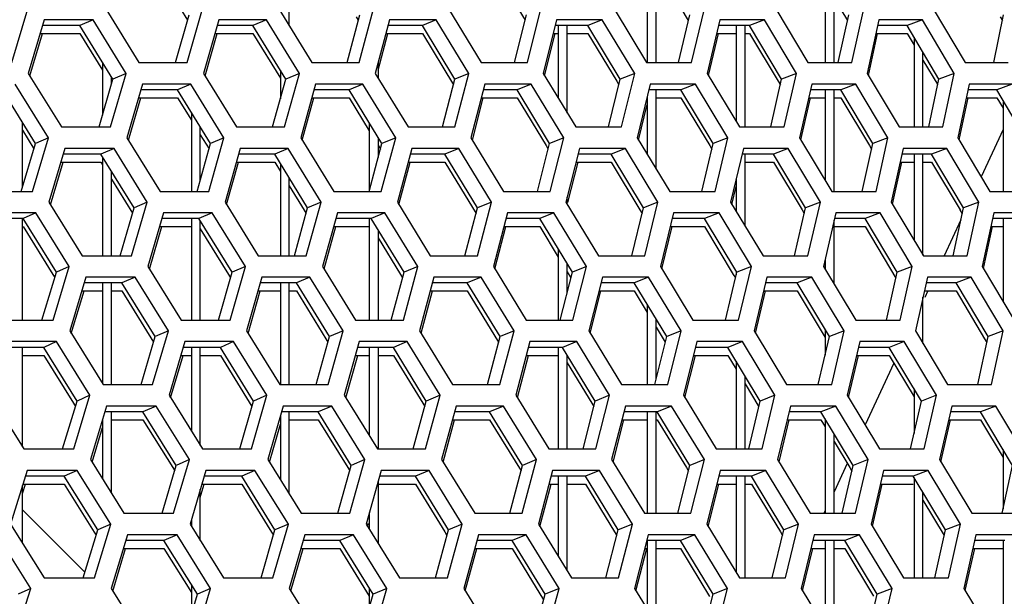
# Model space of a CAD drawing. Header units: millimetres. Extents: x 0 to 420, y 0 to 297.
# Tile 82 of 256: x 146.56 to 150.99, y 88.99 to 91.58. Entities that reach past the tile are written whole.
import ezdxf

# ---------------------------------------------------------------- set-up
doc = ezdxf.new("R2010")
doc.units = ezdxf.units.MM
doc.header["$LTSCALE"] = 23.1
doc.layers.get('0').update_dxf_attribs({"linetype": 'CONTINUOUS'})

msp = doc.modelspace()

# ---------------------------------------------------------------- linework, layer by layer
at = {"color": 7, "linetype": 'CONTINUOUS'}
for p, q in [((149.3852, 91.8441), (149.3852, 91.387)), ((149.4252, 91.387), (149.4252, 91.8441)), ((147.1768, 91.8083), (147.3179, 91.578)), ((147.7752, 91.5528), (147.7752, 91.7983)), ((148.6969, 91.8083), (148.8365, 91.5773)), ((149.4313, 91.8083), (149.5699, 91.5769)), ((150.1852, 91.781), (150.1852, 91.387)), ((150.2252, 91.387), (150.2252, 91.7137)), ((150.2252, 91.6778), (150.2855, 91.5764)), ((146.8925, 91.5802), (146.8337, 91.5543)), ((147.2642, 91.387), (147.3248, 91.6026)), ((147.6728, 91.5802), (147.612, 91.5543)), ((148.0349, 91.387), (148.0922, 91.6026)), ((148.0763, 91.5929), (148.0856, 91.5777)), ((148.4364, 91.5802), (148.3737, 91.5543)), ((148.7888, 91.387), (148.8428, 91.6026)), ((149.183, 91.5802), (149.1183, 91.5543)), ((149.5253, 91.387), (149.576, 91.6026)), ((149.9118, 91.5802), (149.8453, 91.5543)), ((150.2439, 91.387), (150.2912, 91.6026)), ((150.6225, 91.5802), (150.5541, 91.5543)), ((150.9441, 91.387), (150.988, 91.6026)), ((150.9723, 91.5934), (150.9826, 91.576)), ((146.8337, 91.5543), (146.6653, 91.5543)), ((146.9824, 91.3129), (146.8337, 91.5543)), ((147.612, 91.5543), (147.4504, 91.5543)), ((147.7597, 91.3129), (147.612, 91.5543)), ((148.3737, 91.5543), (148.2191, 91.5543)), ((148.5203, 91.3129), (148.3737, 91.5543)), ((149.1183, 91.5543), (148.9709, 91.5543)), ((148.9852, 91.5543), (148.9852, 91.2259)), ((149.0252, 91.16), (149.0252, 91.5543)), ((149.2638, 91.3129), (149.1183, 91.5543)), ((149.8453, 91.5543), (149.7051, 91.5543)), ((149.7852, 91.5543), (149.7852, 91.1212)), ((149.8252, 91.0973), (149.8252, 91.5543)), ((149.9896, 91.3129), (149.8453, 91.5543)), ((150.5541, 91.5543), (150.4213, 91.5543)), ((150.6971, 91.3129), (150.5541, 91.5543)), ((146.6547, 91.5185), (146.8337, 91.5185)), ((146.8337, 91.5185), (146.9352, 91.3536)), ((147.4404, 91.5185), (147.612, 91.5185)), ((147.612, 91.5185), (147.7352, 91.317)), ((148.2096, 91.5185), (148.3737, 91.5185)), ((148.3737, 91.5185), (148.5138, 91.2877)), ((148.9619, 91.5185), (148.9852, 91.5185)), ((149.0252, 91.5185), (149.1183, 91.5185)), ((149.1183, 91.5185), (149.248, 91.3033)), ((149.6967, 91.5185), (149.7852, 91.5185)), ((149.8252, 91.5185), (149.8453, 91.5185)), ((149.8453, 91.5185), (149.9738, 91.3034)), ((150.4135, 91.5185), (150.5541, 91.5185)), ((150.5541, 91.5185), (150.5852, 91.466)), ((150.5541, 91.5185), (150.5852, 91.466)), ((150.5852, 91.5018), (150.5852, 91.0973)), ((150.6252, 91.0973), (150.6252, 91.4342)), ((150.6252, 91.3984), (150.6915, 91.2864)), ((146.9352, 91.3894), (146.9352, 91.1498)), ((148.1752, 91.3892), (148.1752, 91.3167)), ((146.92, 91.0973), (146.9824, 91.3129)), ((146.9752, 91.2882), (146.9752, 91.3244)), ((147.0414, 91.3387), (146.9824, 91.3129)), ((147.7005, 91.0973), (147.7597, 91.3129)), ((147.7352, 91.3528), (147.7352, 91.2235)), ((147.8207, 91.3387), (147.7597, 91.3129)), ((148.4645, 91.0973), (148.5203, 91.3129)), ((148.5834, 91.3387), (148.5203, 91.3129)), ((149.2113, 91.0973), (149.2638, 91.3129)), ((149.3288, 91.3387), (149.2638, 91.3129)), ((149.9404, 91.0973), (149.9896, 91.3129)), ((150.0564, 91.3387), (149.9896, 91.3129)), ((150.6513, 91.0973), (150.6971, 91.3129)), ((150.7658, 91.3387), (150.6971, 91.3129)), ((147.3327, 91.2904), (147.2729, 91.2646)), ((148.1064, 91.2904), (148.0446, 91.2646)), ((148.8631, 91.2904), (148.7994, 91.2646)), ((149.248, 91.3033), (149.2576, 91.2873)), ((149.6024, 91.2904), (149.5368, 91.2646)), ((149.9738, 91.3034), (149.9837, 91.2869)), ((150.3237, 91.2904), (150.2562, 91.2646)), ((151.0266, 91.2904), (150.9573, 91.2646)), ((146.6343, 91.0231), (146.485, 91.2646)), ((147.0971, 91.2287), (147.2729, 91.2287)), ((147.2729, 91.2646), (147.1074, 91.2646)), ((147.4213, 91.0231), (147.2729, 91.2646)), ((147.2729, 91.2287), (147.3352, 91.1273)), ((147.8763, 91.2287), (148.0446, 91.2287)), ((148.0446, 91.2646), (147.8861, 91.2646)), ((148.192, 91.0231), (148.0446, 91.2646)), ((148.0446, 91.2287), (148.1352, 91.0802)), ((148.6387, 91.2287), (148.7994, 91.2287)), ((148.7994, 91.2646), (148.6479, 91.2646)), ((148.9457, 91.0231), (148.7994, 91.2646)), ((148.7994, 91.2287), (148.9298, 91.0135)), ((149.3852, 91.2346), (149.3852, 90.974)), ((149.5368, 91.2646), (149.3925, 91.2646)), ((149.4252, 90.9079), (149.4252, 91.2646)), ((149.4252, 91.2287), (149.5368, 91.2287)), ((149.6819, 91.0231), (149.5368, 91.2646)), ((149.5368, 91.2287), (149.6661, 91.0136)), ((150.1112, 91.2287), (150.1852, 91.2287)), ((150.2562, 91.2646), (150.1193, 91.2646)), ((150.1852, 91.2646), (150.1852, 90.8569)), ((150.2252, 90.8075), (150.2252, 91.2646)), ((150.2252, 91.2287), (150.2562, 91.2287)), ((150.4001, 91.0231), (150.2562, 91.2646)), ((150.2562, 91.2287), (150.3844, 91.0137)), ((150.8202, 91.2287), (150.9573, 91.2287)), ((150.9573, 91.2646), (150.8278, 91.2646)), ((151.0998, 91.0231), (150.9573, 91.2646)), ((150.9573, 91.2287), (150.9852, 91.1814)), ((150.9852, 91.2172), (150.9852, 90.8075)), ((147.3352, 91.1632), (147.3352, 90.8075)), ((146.5752, 90.8247), (146.5752, 91.1186)), ((147.3752, 90.8598), (147.3752, 91.0981)), ((148.1352, 91.116), (148.1352, 90.811)), ((146.5752, 91.0827), (146.6271, 90.9989)), ((146.6923, 91.049), (146.6343, 91.0231)), ((147.3752, 91.0622), (147.4144, 90.9985)), ((147.4814, 91.049), (147.4213, 91.0231)), ((148.1752, 91.0505), (148.1752, 90.9603)), ((148.254, 91.049), (148.192, 91.0231)), ((149.0097, 91.049), (148.9457, 91.0231)), ((149.7478, 91.049), (149.6819, 91.0231)), ((150.4678, 91.049), (150.4001, 91.0231)), ((150.9852, 91.0856), (150.8863, 90.8734)), ((146.5701, 90.8075), (146.6343, 91.0231)), ((146.987, 91.0007), (146.9282, 90.9748)), ((147.3604, 90.8075), (147.4213, 91.0231)), ((147.7705, 91.0007), (147.7097, 90.9748)), ((148.1343, 90.8075), (148.192, 91.0231)), ((148.1761, 91.0133), (148.1853, 90.9981)), ((148.5373, 91.0007), (148.4746, 90.9748)), ((148.8913, 90.8075), (148.9457, 91.0231)), ((148.9298, 91.0134), (148.9393, 90.9977)), ((149.2869, 91.0007), (149.2223, 90.9748)), ((149.6308, 90.8075), (149.6819, 91.0231)), ((149.6661, 91.0136), (149.6758, 90.9973)), ((150.0188, 91.0007), (149.9523, 90.9748)), ((150.3524, 90.8075), (150.4001, 91.0231)), ((150.3843, 91.0137), (150.3943, 90.9969)), ((150.7325, 91.0007), (150.6641, 90.9748)), ((146.9282, 90.9748), (146.7588, 90.9748)), ((147.0773, 90.7333), (146.9282, 90.9748)), ((146.9352, 90.9634), (146.9352, 90.5177)), ((147.7097, 90.9748), (147.5472, 90.9748)), ((147.8578, 90.7333), (147.7097, 90.9748)), ((148.4746, 90.9748), (148.3191, 90.9748)), ((148.6217, 90.7333), (148.4746, 90.9748)), ((149.2223, 90.9748), (149.074, 90.9748)), ((149.3682, 90.7333), (149.2223, 90.9748)), ((149.9523, 90.9748), (149.8112, 90.9748)), ((149.8252, 90.6513), (149.8252, 90.9748)), ((150.097, 90.7333), (149.9523, 90.9748)), ((150.6641, 90.9748), (150.5304, 90.9748)), ((150.5852, 90.9748), (150.5852, 90.5877)), ((150.6252, 90.5207), (150.6252, 90.9748)), ((150.8075, 90.7333), (150.6641, 90.9748)), ((146.7481, 90.9389), (146.9282, 90.9389)), ((146.9282, 90.9389), (146.9352, 90.9276)), ((147.5371, 90.9389), (147.7097, 90.9389)), ((147.7097, 90.9389), (147.7352, 90.8973)), ((147.7352, 90.9331), (147.7352, 90.5177)), ((148.3095, 90.9389), (148.4746, 90.9389)), ((148.4746, 90.9389), (148.6151, 90.7082)), ((149.0649, 90.9389), (149.2223, 90.9389)), ((149.2223, 90.9389), (149.3524, 90.7237)), ((149.8252, 90.9389), (149.9523, 90.9389)), ((149.9523, 90.9389), (150.0812, 90.7238)), ((150.5225, 90.9389), (150.5852, 90.9389)), ((150.6252, 90.9389), (150.6641, 90.9389)), ((150.6641, 90.9389), (150.7918, 90.724)), ((146.9752, 90.5177), (146.9752, 90.8986)), ((147.7752, 90.5177), (147.7752, 90.8679)), ((146.9752, 90.8628), (147.0702, 90.7089)), ((147.7752, 90.8321), (147.8419, 90.7235)), ((149.7852, 90.8648), (149.7852, 90.7176)), ((149.0252, 90.7498), (149.0252, 90.7818)), ((147.1363, 90.7592), (147.0773, 90.7333)), ((147.9189, 90.7592), (147.8578, 90.7333)), ((148.6847, 90.7592), (148.6217, 90.7333)), ((149.4332, 90.7592), (149.3682, 90.7333)), ((150.1638, 90.7592), (150.097, 90.7333)), ((150.8761, 90.7592), (150.8075, 90.7333)), ((146.6356, 90.7109), (146.5778, 90.685)), ((147.0145, 90.5177), (147.0773, 90.7333)), ((147.4288, 90.7109), (147.3691, 90.685)), ((147.7983, 90.5177), (147.8578, 90.7333)), ((147.8419, 90.7235), (147.851, 90.7086)), ((148.2057, 90.7109), (148.1439, 90.685)), ((148.5654, 90.5177), (148.6217, 90.7333)), ((148.9655, 90.7109), (148.9018, 90.685)), ((149.3153, 90.5177), (149.3682, 90.7333)), ((149.3524, 90.7237), (149.362, 90.7078)), ((149.7079, 90.7109), (149.6423, 90.685)), ((150.0474, 90.5177), (150.097, 90.7333)), ((150.0812, 90.7238), (150.0911, 90.7074)), ((150.4322, 90.7109), (150.3647, 90.685)), ((150.7613, 90.5177), (150.8075, 90.7333)), ((150.7917, 90.724), (150.8019, 90.7069)), ((146.5778, 90.685), (146.4045, 90.685)), ((146.5752, 90.2279), (146.5752, 90.685)), ((146.7276, 90.4435), (146.5778, 90.685)), ((146.5778, 90.6492), (146.7115, 90.4336)), ((147.1922, 90.6492), (147.3352, 90.6492)), ((147.3691, 90.685), (147.2026, 90.685)), ((147.3352, 90.685), (147.3352, 90.2279)), ((147.5179, 90.4435), (147.3691, 90.685)), ((147.3752, 90.2279), (147.3752, 90.675)), ((147.9746, 90.6492), (148.1352, 90.6492)), ((148.1439, 90.685), (147.9844, 90.685)), ((148.1352, 90.685), (148.1352, 90.2279)), ((148.2917, 90.4435), (148.1439, 90.685)), ((148.7401, 90.6492), (148.9018, 90.6492)), ((148.9018, 90.685), (148.7495, 90.685)), ((149.0486, 90.4435), (148.9018, 90.685)), ((148.9018, 90.6492), (148.9852, 90.5119)), ((149.4884, 90.6492), (149.6423, 90.6492)), ((149.6423, 90.685), (149.4971, 90.685)), ((149.7878, 90.4435), (149.6423, 90.685)), ((149.6423, 90.6492), (149.772, 90.434)), ((150.2252, 90.3897), (150.2252, 90.6776)), ((150.3647, 90.685), (150.2269, 90.685)), ((150.2269, 90.6492), (150.3647, 90.6492)), ((150.509, 90.4435), (150.3647, 90.685)), ((150.3647, 90.6492), (150.5032, 90.4174)), ((150.7961, 90.68), (150.7204, 90.5177)), ((150.9307, 90.6492), (150.9852, 90.6492)), ((151.0687, 90.685), (150.9383, 90.685)), ((150.9852, 90.685), (150.9852, 90.3131)), ((147.3752, 90.6391), (147.5019, 90.4337)), ((148.1752, 90.6338), (148.1752, 90.2279)), ((148.1752, 90.598), (148.2758, 90.4338)), ((148.9852, 90.5477), (148.9852, 90.2279)), ((146.7856, 90.4694), (146.7276, 90.4435)), ((147.578, 90.4694), (147.5179, 90.4435)), ((148.3538, 90.4694), (148.2917, 90.4435)), ((149.0252, 90.3515), (149.0252, 90.4819)), ((149.1126, 90.4694), (149.0486, 90.4435)), ((149.8537, 90.4694), (149.7878, 90.4435)), ((150.1852, 90.5036), (150.1852, 90.4562)), ((150.5767, 90.4694), (150.509, 90.4435)), ((146.663, 90.2279), (146.7276, 90.4435)), ((146.7115, 90.4336), (146.7203, 90.4193)), ((147.4565, 90.2279), (147.5179, 90.4435)), ((147.5019, 90.4337), (147.5109, 90.419)), ((148.2336, 90.2279), (148.2917, 90.4435)), ((148.2758, 90.4337), (148.2851, 90.4186)), ((148.9938, 90.2279), (149.0486, 90.4435)), ((149.0252, 90.4461), (149.0422, 90.4182)), ((149.7364, 90.2279), (149.7878, 90.4435)), ((149.772, 90.434), (149.7817, 90.4178)), ((149.7852, 90.4478), (149.7852, 90.4326)), ((150.4609, 90.2279), (150.509, 90.4435)), ((147.0227, 90.3952), (146.8523, 90.3952)), ((146.9352, 90.3952), (146.9352, 89.9426)), ((146.9752, 89.9381), (146.9752, 90.3952)), ((147.0815, 90.4211), (147.0227, 90.3952)), ((147.1722, 90.1537), (147.0227, 90.3952)), ((147.8074, 90.3952), (147.644, 90.3952)), ((147.7352, 90.3952), (147.7352, 89.9381)), ((147.7752, 89.9381), (147.7752, 90.3952)), ((147.8682, 90.4211), (147.8074, 90.3952)), ((147.956, 90.1537), (147.8074, 90.3952)), ((148.5754, 90.3952), (148.4191, 90.3952)), ((148.6382, 90.4211), (148.5754, 90.3952)), ((148.723, 90.1537), (148.5754, 90.3952)), ((149.3262, 90.3952), (149.177, 90.3952)), ((149.3909, 90.4211), (149.3262, 90.3952)), ((149.4726, 90.1537), (149.3262, 90.3952)), ((150.0593, 90.3952), (149.9174, 90.3952)), ((150.1258, 90.4211), (150.0593, 90.3952)), ((150.2044, 90.1537), (150.0593, 90.3952)), ((150.7741, 90.3952), (150.6395, 90.3952)), ((150.8424, 90.4211), (150.7741, 90.3952)), ((150.9178, 90.1537), (150.7741, 90.3952)), ((146.8416, 90.3594), (146.9352, 90.3594)), ((146.9752, 90.3594), (147.0227, 90.3594)), ((147.0227, 90.3594), (147.1651, 90.1294)), ((147.6338, 90.3594), (147.7352, 90.3594)), ((147.7752, 90.3594), (147.8074, 90.3594)), ((147.8074, 90.3594), (147.94, 90.1439)), ((148.4094, 90.3594), (148.5754, 90.3594)), ((148.5754, 90.3594), (148.7164, 90.1286)), ((149.168, 90.3594), (149.3262, 90.3594)), ((149.3262, 90.3594), (149.3852, 90.2621)), ((149.9088, 90.3594), (150.0593, 90.3594)), ((150.0593, 90.3594), (150.1852, 90.1498)), ((150.6316, 90.3594), (150.7741, 90.3594)), ((150.6466, 90.3594), (150.6331, 90.3304)), ((150.7741, 90.3594), (150.9021, 90.1444)), ((149.3852, 90.2979), (149.3852, 89.9381)), ((150.6252, 90.1232), (150.6252, 90.331)), ((149.4252, 89.962), (149.4252, 90.2319)), ((147.2313, 90.1796), (147.1722, 90.1537)), ((148.017, 90.1796), (147.956, 90.1537)), ((148.786, 90.1796), (148.723, 90.1537)), ((149.4252, 90.1961), (149.4664, 90.1283)), ((149.5376, 90.1796), (149.4726, 90.1537)), ((150.1852, 90.1857), (150.1852, 90.0706)), ((150.2712, 90.1796), (150.2044, 90.1537)), ((150.9865, 90.1796), (150.9178, 90.1537)), ((146.7284, 90.1313), (146.6707, 90.1054)), ((147.109, 89.9381), (147.1722, 90.1537)), ((147.5249, 90.1313), (147.4652, 90.1054)), ((147.8961, 89.9381), (147.956, 90.1537)), ((147.94, 90.1439), (147.9491, 90.129)), ((148.305, 90.1313), (148.2432, 90.1054)), ((148.6663, 89.9381), (148.723, 90.1537)), ((149.068, 90.1313), (149.0042, 90.1054)), ((149.4193, 89.9381), (149.4726, 90.1537)), ((149.8134, 90.1313), (149.7478, 90.1054)), ((150.1545, 89.9381), (150.2044, 90.1537)), ((150.5407, 90.1313), (150.4732, 90.1054)), ((150.8713, 89.9381), (150.9178, 90.1537)), ((150.9021, 90.1444), (150.9122, 90.1274)), ((146.6707, 90.1054), (146.4964, 90.1054)), ((146.5752, 89.6574), (146.5752, 90.1054)), ((146.5752, 90.0696), (146.6707, 90.0696)), ((146.8209, 89.864), (146.6707, 90.1054)), ((146.6707, 90.0696), (146.8048, 89.854)), ((147.2873, 90.0696), (147.3352, 90.0696)), ((147.4652, 90.1054), (147.2978, 90.1054)), ((147.3352, 90.1054), (147.3352, 89.7278)), ((147.3752, 89.6635), (147.3752, 90.1054)), ((147.3752, 90.0696), (147.4652, 90.0696)), ((147.6144, 89.864), (147.4652, 90.1054)), ((147.4652, 90.0696), (147.6075, 89.8394)), ((148.0729, 90.0696), (148.1352, 90.0696)), ((148.2432, 90.1054), (148.0828, 90.1054)), ((148.1352, 90.1054), (148.1352, 89.7079)), ((148.1752, 90.1054), (148.1752, 89.6484)), ((148.1752, 90.0696), (148.2432, 90.0696)), ((148.3915, 89.864), (148.2432, 90.1054)), ((148.2432, 90.0696), (148.3755, 89.8542)), ((148.8416, 90.0696), (148.9852, 90.0696)), ((149.0042, 90.1054), (148.851, 90.1054)), ((148.9852, 90.1054), (148.9852, 89.6484)), ((149.1514, 89.864), (149.0042, 90.1054)), ((149.0252, 89.6484), (149.0252, 90.071)), ((149.5929, 90.0696), (149.7478, 90.0696)), ((149.7478, 90.1054), (149.6018, 90.1054)), ((149.8937, 89.864), (149.7478, 90.1054)), ((149.7478, 90.0696), (149.7852, 90.0076)), ((150.3263, 90.0696), (150.4732, 90.0696)), ((150.4732, 90.1054), (150.3346, 90.1054)), ((150.6179, 89.864), (150.4732, 90.1054)), ((150.4732, 90.0696), (150.5852, 89.8827)), ((149.0252, 90.0352), (149.1355, 89.8543)), ((149.7852, 90.0435), (149.7852, 89.6484)), ((150.4947, 90.0337), (150.3653, 89.7561)), ((149.8252, 89.6484), (149.8252, 89.9773)), ((149.8252, 89.9414), (149.8876, 89.8383)), ((150.5852, 89.9185), (150.5852, 89.7182)), ((146.7559, 89.6484), (146.8209, 89.864)), ((146.8048, 89.854), (146.8136, 89.8398)), ((146.8789, 89.8898), (146.8209, 89.864)), ((147.5527, 89.6484), (147.6144, 89.864)), ((147.6745, 89.8898), (147.6144, 89.864)), ((148.333, 89.6484), (148.3915, 89.864)), ((148.3755, 89.8541), (148.3848, 89.8391)), ((148.4535, 89.8898), (148.3915, 89.864)), ((149.0963, 89.6484), (149.1514, 89.864)), ((149.1355, 89.8543), (149.145, 89.8387)), ((149.2154, 89.8898), (149.1514, 89.864)), ((149.8419, 89.6484), (149.8937, 89.864)), ((149.9596, 89.8898), (149.8937, 89.864)), ((150.5695, 89.6484), (150.6179, 89.864)), ((150.6856, 89.8898), (150.6179, 89.864)), ((147.1172, 89.8157), (146.9458, 89.8157)), ((146.9752, 89.4488), (146.9752, 89.8157)), ((147.1759, 89.8415), (147.1172, 89.8157)), ((147.2672, 89.5742), (147.1172, 89.8157)), ((147.9051, 89.8157), (147.7407, 89.8157)), ((147.7752, 89.4449), (147.7752, 89.8157)), ((147.9659, 89.8415), (147.9051, 89.8157)), ((148.0542, 89.5742), (147.9051, 89.8157)), ((148.6763, 89.8157), (148.519, 89.8157)), ((148.7391, 89.8415), (148.6763, 89.8157)), ((148.8243, 89.5742), (148.6763, 89.8157)), ((149.4302, 89.8157), (149.2801, 89.8157)), ((149.3852, 89.8157), (149.3852, 89.3586)), ((149.4252, 89.3586), (149.4252, 89.8157)), ((149.4949, 89.8415), (149.4302, 89.8157)), ((149.577, 89.5742), (149.4302, 89.8157)), ((150.1663, 89.8157), (150.0235, 89.8157)), ((150.2328, 89.8415), (150.1663, 89.8157)), ((150.3118, 89.5742), (150.1663, 89.8157)), ((150.884, 89.8157), (150.7486, 89.8157)), ((150.9524, 89.8415), (150.884, 89.8157)), ((151.0282, 89.5742), (150.884, 89.8157)), ((146.9352, 89.7805), (146.9352, 89.5128)), ((146.9752, 89.7798), (147.1172, 89.7798)), ((147.1172, 89.7798), (147.2511, 89.5642)), ((147.7305, 89.7798), (147.7352, 89.7798)), ((147.7352, 89.7964), (147.7352, 89.5093)), ((147.7752, 89.7798), (147.9051, 89.7798)), ((147.9051, 89.7798), (148.0381, 89.5643)), ((148.5093, 89.7798), (148.6763, 89.7798)), ((148.6763, 89.7798), (148.8177, 89.5491)), ((149.271, 89.7798), (149.3852, 89.7798)), ((149.4252, 89.7798), (149.4302, 89.7798)), ((149.4302, 89.7798), (149.5611, 89.5645)), ((150.0149, 89.7798), (150.1663, 89.7798)), ((150.1663, 89.7798), (150.1852, 89.7484)), ((150.1852, 89.7842), (150.1852, 89.3586)), ((150.7406, 89.7798), (150.884, 89.7798)), ((150.884, 89.7798), (150.9852, 89.6103)), ((150.2252, 89.3586), (150.2252, 89.7179)), ((150.2252, 89.682), (150.296, 89.5646)), ((150.9852, 89.6461), (150.9852, 89.3766)), ((147.3262, 89.6001), (147.2672, 89.5742)), ((148.1152, 89.6001), (148.0542, 89.5742)), ((148.8873, 89.6001), (148.8243, 89.5742)), ((149.642, 89.6001), (149.577, 89.5742)), ((150.2847, 89.5833), (150.2252, 89.4558)), ((150.3787, 89.6001), (150.3118, 89.5742)), ((146.8213, 89.5518), (146.7635, 89.5259)), ((147.2036, 89.3586), (147.2672, 89.5742)), ((147.2511, 89.5642), (147.26, 89.5499)), ((147.621, 89.5518), (147.5613, 89.5259)), ((147.9938, 89.3586), (148.0542, 89.5742)), ((148.0381, 89.5643), (148.0473, 89.5495)), ((148.4043, 89.5518), (148.3425, 89.5259)), ((148.7673, 89.3586), (148.8243, 89.5742)), ((149.1704, 89.5518), (149.1067, 89.5259)), ((149.5233, 89.3586), (149.577, 89.5742)), ((149.5611, 89.5645), (149.5707, 89.5487)), ((149.9189, 89.5518), (149.8533, 89.5259)), ((150.2615, 89.3586), (150.3118, 89.5742)), ((150.296, 89.5646), (150.3058, 89.5483)), ((150.6492, 89.5518), (150.5817, 89.5259)), ((150.9813, 89.3586), (151.0282, 89.5742)), ((146.7635, 89.5259), (146.5882, 89.5259)), ((146.9141, 89.2844), (146.7635, 89.5259)), ((147.5613, 89.5259), (147.3929, 89.5259)), ((147.711, 89.2844), (147.5613, 89.5259)), ((148.1752, 89.5045), (148.1752, 89.2224)), ((148.3425, 89.5259), (148.1812, 89.5259)), ((148.4912, 89.2844), (148.3425, 89.5259)), ((149.1067, 89.5259), (148.9525, 89.5259)), ((148.9852, 89.5259), (148.9852, 89.1643)), ((149.0252, 89.0993), (149.0252, 89.5259)), ((149.2543, 89.2844), (149.1067, 89.5259)), ((149.8533, 89.5259), (149.7064, 89.5259)), ((149.7852, 89.5259), (149.7852, 89.093)), ((149.8252, 89.0688), (149.8252, 89.5259)), ((149.9997, 89.2844), (149.8533, 89.5259)), ((150.5817, 89.5259), (150.4422, 89.5259)), ((150.7268, 89.2844), (150.5817, 89.5259)), ((150.5852, 89.52), (150.5852, 89.0688)), ((146.5752, 89.2244), (146.5752, 89.4839)), ((146.5772, 89.4901), (146.7635, 89.4901)), ((146.7635, 89.4901), (146.8981, 89.2744)), ((147.3752, 89.2365), (147.3752, 89.4658)), ((147.3824, 89.4901), (147.5613, 89.4901)), ((147.5613, 89.4901), (147.695, 89.2745)), ((148.1752, 89.4901), (148.3425, 89.4901)), ((148.3425, 89.4901), (148.4752, 89.2746)), ((148.9431, 89.4901), (148.9852, 89.4901)), ((149.0252, 89.4901), (149.1067, 89.4901)), ((149.1067, 89.4901), (149.2384, 89.2747)), ((149.6975, 89.4901), (149.7852, 89.4901)), ((149.8252, 89.4901), (149.8533, 89.4901)), ((149.8533, 89.4901), (149.9838, 89.2748)), ((150.4339, 89.4901), (150.5817, 89.4901)), ((150.6252, 89.0688), (150.6252, 89.4535)), ((150.6252, 89.4176), (150.7209, 89.2583)), ((146.8562, 89.0933), (146.5752, 89.3743)), ((148.1352, 89.3616), (148.1352, 89.287)), ((150.1852, 89.37), (150.1799, 89.3586)), ((147.3352, 89.3305), (147.3352, 89.3007)), ((146.8487, 89.0688), (146.9141, 89.2844)), ((146.8981, 89.2744), (146.9069, 89.2603)), ((146.9722, 89.3103), (146.9141, 89.2844)), ((147.6488, 89.0688), (147.711, 89.2844)), ((147.695, 89.2745), (147.704, 89.2599)), ((147.7711, 89.3103), (147.711, 89.2844)), ((148.4324, 89.0688), (148.4912, 89.2844)), ((148.4752, 89.2746), (148.4845, 89.2595)), ((148.5533, 89.3103), (148.4912, 89.2844)), ((149.1988, 89.0688), (149.2543, 89.2844)), ((149.2384, 89.2747), (149.2478, 89.2592)), ((149.3183, 89.3103), (149.2543, 89.2844)), ((149.9475, 89.0688), (149.9997, 89.2844)), ((149.9838, 89.2748), (149.9935, 89.2588)), ((150.0656, 89.3103), (149.9997, 89.2844)), ((150.678, 89.0688), (150.7268, 89.2844)), ((150.7945, 89.3103), (150.7268, 89.2844)), ((147.2117, 89.2361), (147.0393, 89.2361)), ((147.2704, 89.262), (147.2117, 89.2361)), ((147.3621, 88.9946), (147.2117, 89.2361)), ((148.0028, 89.2361), (147.8375, 89.2361)), ((148.0636, 89.262), (148.0028, 89.2361)), ((148.1523, 88.9946), (148.0028, 89.2361)), ((148.7772, 89.2361), (148.619, 89.2361)), ((148.84, 89.262), (148.7772, 89.2361)), ((148.9256, 88.9946), (148.7772, 89.2361)), ((149.5342, 89.2361), (149.3832, 89.2361)), ((149.3852, 89.2361), (149.3852, 88.9266)), ((149.4252, 88.8614), (149.4252, 89.2361)), ((149.5989, 89.262), (149.5342, 89.2361)), ((149.6814, 88.9946), (149.5342, 89.2361)), ((150.2733, 89.2361), (150.1296, 89.2361)), ((150.1852, 89.2361), (150.1852, 88.8433)), ((150.2252, 88.779), (150.2252, 89.2361)), ((150.3399, 89.262), (150.2733, 89.2361)), ((150.4193, 88.9946), (150.2733, 89.2361)), ((150.994, 89.2361), (150.8577, 89.2361)), ((150.9852, 89.2361), (150.9852, 88.779)), ((147.0285, 89.2003), (147.2117, 89.2003)), ((147.2117, 89.2003), (147.3352, 89.0019)), ((147.8272, 89.2003), (148.0028, 89.2003)), ((148.0028, 89.2003), (148.1352, 88.9864)), ((148.6092, 89.2003), (148.7772, 89.2003)), ((148.7772, 89.2003), (148.919, 88.9696)), ((149.374, 89.2003), (149.3832, 89.2003)), ((149.4252, 89.2003), (149.5342, 89.2003)), ((149.5342, 89.2003), (149.6655, 88.9849)), ((150.121, 89.2003), (150.1852, 89.2003)), ((150.2252, 89.2003), (150.2733, 89.2003)), ((150.2733, 89.2003), (150.4034, 88.985)), ((150.8496, 89.2003), (150.9852, 89.2003)), ((146.6125, 89.0205), (146.5555, 88.9946)), ((147.3352, 89.0377), (147.3352, 88.9039)), ((147.4211, 89.0205), (147.3621, 88.9946)), ((148.1352, 89.0222), (148.1352, 88.9338)), ((148.2134, 89.0205), (148.1523, 88.9946)), ((148.9886, 89.0205), (148.9256, 88.9946)), ((149.7464, 89.0205), (149.6814, 88.9946)), ((150.4861, 89.0205), (150.4193, 88.9946)), ((147.2981, 88.779), (147.3621, 88.9946)), ((148.0916, 88.779), (148.1523, 88.9946)), ((148.8682, 88.779), (148.9256, 88.9946)), ((149.6274, 88.779), (149.6814, 88.9946)), ((150.3686, 88.779), (150.4193, 88.9946))]:
    msp.add_line(p, q, dxfattribs=at)
at = {"color": 3, "linetype": 'CONTINUOUS'}
for p, q in [((146.5273, 91.387), (146.599, 91.6285)), ((146.9503, 91.6285), (147.099, 91.387)), ((147.3167, 91.387), (147.3848, 91.6285)), ((147.7289, 91.6285), (147.8767, 91.387)), ((148.0898, 91.387), (148.1543, 91.6285)), ((148.4909, 91.6285), (148.6377, 91.387)), ((148.846, 91.387), (148.9068, 91.6285)), ((149.2357, 91.6285), (149.3814, 91.387)), ((149.5848, 91.387), (149.6419, 91.6285)), ((149.9628, 91.6285), (150.1072, 91.387)), ((150.3056, 91.387), (150.3589, 91.6285)), ((150.6717, 91.6285), (150.8148, 91.387)), ((146.6729, 91.5802), (146.6014, 91.3387)), ((146.8925, 91.5802), (146.6729, 91.5802)), ((147.0414, 91.3387), (146.8925, 91.5802)), ((147.4577, 91.5802), (147.3898, 91.3387)), ((147.6728, 91.5802), (147.4577, 91.5802)), ((147.8207, 91.3387), (147.6728, 91.5802)), ((148.226, 91.5802), (148.1618, 91.3387)), ((148.4364, 91.5802), (148.226, 91.5802)), ((148.5834, 91.3387), (148.4364, 91.5802)), ((148.9773, 91.5802), (148.9168, 91.3387)), ((149.183, 91.5802), (148.9773, 91.5802)), ((149.3288, 91.3387), (149.183, 91.5802)), ((149.7112, 91.5802), (149.6544, 91.3387)), ((149.9118, 91.5802), (149.7112, 91.5802)), ((150.0564, 91.3387), (149.9118, 91.5802)), ((150.427, 91.5802), (150.374, 91.3387)), ((150.6225, 91.5802), (150.427, 91.5802)), ((150.7658, 91.3387), (150.6225, 91.5802)), ((146.6086, 91.3271), (146.6653, 91.5185)), ((147.3967, 91.3275), (147.4504, 91.5185)), ((148.1752, 91.3533), (148.2191, 91.5185)), ((148.9232, 91.3282), (148.9709, 91.5185)), ((149.6605, 91.3286), (149.7051, 91.5185)), ((150.3797, 91.3291), (150.4213, 91.5185)), ((147.099, 91.387), (147.3167, 91.387)), ((147.8767, 91.387), (148.0898, 91.387)), ((148.6377, 91.387), (148.846, 91.387)), ((149.3814, 91.387), (149.5848, 91.387)), ((150.1072, 91.387), (150.3056, 91.387)), ((150.8148, 91.387), (151.008, 91.387)), ((146.6014, 91.3387), (146.7509, 91.0973)), ((146.9712, 91.0973), (147.0414, 91.3387)), ((147.3898, 91.3387), (147.5384, 91.0973)), ((147.7542, 91.0973), (147.8207, 91.3387)), ((148.1618, 91.3387), (148.3093, 91.0973)), ((148.5205, 91.0973), (148.5834, 91.3387)), ((148.9168, 91.3387), (149.0633, 91.0973)), ((149.2696, 91.0973), (149.3288, 91.3387)), ((149.6544, 91.3387), (149.7996, 91.0973)), ((150.001, 91.0973), (150.0564, 91.3387)), ((150.374, 91.3387), (150.5179, 91.0973)), ((150.7142, 91.0973), (150.7658, 91.3387)), ((146.6923, 91.049), (146.5427, 91.2904)), ((147.1149, 91.2904), (147.045, 91.049)), ((147.3327, 91.2904), (147.1149, 91.2904)), ((147.4814, 91.049), (147.3327, 91.2904)), ((147.8931, 91.2904), (147.8269, 91.049)), ((148.1064, 91.2904), (147.8931, 91.2904)), ((148.254, 91.049), (148.1064, 91.2904)), ((148.6546, 91.2904), (148.592, 91.049)), ((148.8631, 91.2904), (148.6546, 91.2904)), ((149.0097, 91.049), (148.8631, 91.2904)), ((149.3988, 91.2904), (149.3399, 91.049)), ((149.6024, 91.2904), (149.3988, 91.2904)), ((149.7478, 91.049), (149.6024, 91.2904)), ((150.1252, 91.2904), (150.0701, 91.049)), ((150.3237, 91.2904), (150.1252, 91.2904)), ((150.4678, 91.049), (150.3237, 91.2904)), ((150.8332, 91.2904), (150.7819, 91.049)), ((151.0266, 91.2904), (150.8332, 91.2904)), ((147.0521, 91.0375), (147.1074, 91.2287)), ((147.8337, 91.0379), (147.8861, 91.2287)), ((148.5985, 91.0382), (148.6479, 91.2287)), ((150.076, 91.039), (150.1193, 91.2287)), ((150.7876, 91.0395), (150.8278, 91.2287)), ((149.3462, 91.0386), (149.3852, 91.1987)), ((146.7509, 91.0973), (146.9712, 91.0973)), ((147.5384, 91.0973), (147.7542, 91.0973)), ((148.3093, 91.0973), (148.5205, 91.0973)), ((149.0633, 91.0973), (149.2696, 91.0973)), ((149.7996, 91.0973), (150.001, 91.0973)), ((150.5179, 91.0973), (150.7142, 91.0973)), ((146.6201, 90.8075), (146.6923, 91.049)), ((147.045, 91.049), (147.1942, 90.8075)), ((147.4128, 90.8075), (147.4814, 91.049)), ((147.8269, 91.049), (147.9752, 90.8075)), ((148.1891, 90.8075), (148.254, 91.049)), ((148.592, 91.049), (148.7393, 90.8075)), ((148.9485, 90.8075), (149.0097, 91.049)), ((149.3399, 91.049), (149.486, 90.8075)), ((149.6903, 90.8075), (149.7478, 91.049)), ((150.0701, 91.049), (150.2149, 90.8075)), ((150.4141, 90.8075), (150.4678, 91.049)), ((150.7819, 91.049), (150.9254, 90.8075)), ((146.7665, 91.0007), (146.6945, 90.7592)), ((146.987, 91.0007), (146.7665, 91.0007)), ((147.1363, 90.7592), (146.987, 91.0007)), ((147.5545, 91.0007), (147.4862, 90.7592)), ((147.7705, 91.0007), (147.5545, 91.0007)), ((147.9189, 90.7592), (147.7705, 91.0007)), ((148.326, 91.0007), (148.2613, 90.7592)), ((148.5373, 91.0007), (148.326, 91.0007)), ((148.6847, 90.7592), (148.5373, 91.0007)), ((149.0805, 91.0007), (149.0195, 90.7592)), ((149.2869, 91.0007), (149.0805, 91.0007)), ((149.4332, 90.7592), (149.2869, 91.0007)), ((149.8173, 91.0007), (149.7601, 90.7592)), ((150.0188, 91.0007), (149.8173, 91.0007)), ((150.1638, 90.7592), (150.0188, 91.0007)), ((150.5361, 91.0007), (150.4827, 90.7592)), ((150.7325, 91.0007), (150.5361, 91.0007)), ((150.8761, 90.7592), (150.7325, 91.0007)), ((146.7018, 90.7475), (146.7588, 90.9389)), ((147.4931, 90.7479), (147.5472, 90.9389)), ((148.268, 90.7482), (148.3191, 90.9389)), ((149.028, 90.757), (149.074, 90.9389)), ((150.4885, 90.7495), (150.5304, 90.9389)), ((149.7662, 90.749), (149.7852, 90.829)), ((146.3971, 90.8075), (146.6201, 90.8075)), ((147.1942, 90.8075), (147.4128, 90.8075)), ((147.9752, 90.8075), (148.1891, 90.8075)), ((148.7393, 90.8075), (148.9485, 90.8075)), ((149.486, 90.8075), (149.6903, 90.8075)), ((150.2149, 90.8075), (150.4141, 90.8075)), ((150.9254, 90.8075), (151.1195, 90.8075)), ((146.6945, 90.7592), (146.8444, 90.5177)), ((147.0657, 90.5177), (147.1363, 90.7592)), ((147.4862, 90.7592), (147.6352, 90.5177)), ((147.8519, 90.5177), (147.9189, 90.7592)), ((148.2613, 90.7592), (148.4093, 90.5177)), ((148.6214, 90.5177), (148.6847, 90.7592)), ((149.0195, 90.7592), (149.1664, 90.5177)), ((149.3736, 90.5177), (149.4332, 90.7592)), ((149.7601, 90.7592), (149.9058, 90.5177)), ((150.108, 90.5177), (150.1638, 90.7592)), ((150.4827, 90.7592), (150.6271, 90.5177)), ((150.8241, 90.5177), (150.8761, 90.7592)), ((146.6356, 90.7109), (146.4124, 90.7109)), ((146.7856, 90.4694), (146.6356, 90.7109)), ((147.2101, 90.7109), (147.1398, 90.4694)), ((147.4288, 90.7109), (147.2101, 90.7109)), ((147.578, 90.4694), (147.4288, 90.7109)), ((147.9916, 90.7109), (147.9248, 90.4694)), ((148.2057, 90.7109), (147.9916, 90.7109)), ((148.3538, 90.4694), (148.2057, 90.7109)), ((148.7562, 90.7109), (148.6932, 90.4694)), ((148.9655, 90.7109), (148.7562, 90.7109)), ((149.1126, 90.4694), (148.9655, 90.7109)), ((149.5035, 90.7109), (149.4442, 90.4694)), ((149.7079, 90.7109), (149.5035, 90.7109)), ((149.8537, 90.4694), (149.7079, 90.7109)), ((150.2329, 90.7109), (150.1773, 90.4694)), ((150.4322, 90.7109), (150.2329, 90.7109)), ((150.5767, 90.4694), (150.4322, 90.7109)), ((150.9439, 90.7109), (150.8921, 90.4694)), ((151.138, 90.7109), (150.9439, 90.7109)), ((147.1469, 90.4579), (147.2026, 90.6492)), ((147.9317, 90.4583), (147.9844, 90.6492)), ((148.6997, 90.4586), (148.7495, 90.6492)), ((149.4504, 90.459), (149.4971, 90.6492)), ((150.8978, 90.4599), (150.9383, 90.6492)), ((146.8444, 90.5177), (147.0657, 90.5177)), ((147.6352, 90.5177), (147.8519, 90.5177)), ((148.4093, 90.5177), (148.6214, 90.5177)), ((149.1664, 90.5177), (149.3736, 90.5177)), ((149.9058, 90.5177), (150.108, 90.5177)), ((150.6271, 90.5177), (150.8241, 90.5177)), ((146.7129, 90.2279), (146.7856, 90.4694)), ((147.1398, 90.4694), (147.2894, 90.2279)), ((147.5089, 90.2279), (147.578, 90.4694)), ((147.9248, 90.4694), (148.0736, 90.2279)), ((148.2884, 90.2279), (148.3538, 90.4694)), ((148.6932, 90.4694), (148.8408, 90.2279)), ((149.0509, 90.2279), (149.1126, 90.4694)), ((149.4442, 90.4694), (149.5907, 90.2279)), ((149.7958, 90.2279), (149.8537, 90.4694)), ((150.1773, 90.4694), (150.3226, 90.2279)), ((150.5226, 90.2279), (150.5767, 90.4694)), ((150.8921, 90.4694), (151.036, 90.2279)), ((146.86, 90.4211), (146.7877, 90.1796)), ((147.0815, 90.4211), (146.86, 90.4211)), ((147.2313, 90.1796), (147.0815, 90.4211)), ((147.6513, 90.4211), (147.5825, 90.1796)), ((147.8682, 90.4211), (147.6513, 90.4211)), ((148.017, 90.1796), (147.8682, 90.4211)), ((148.426, 90.4211), (148.3609, 90.1796)), ((148.6382, 90.4211), (148.426, 90.4211)), ((148.786, 90.1796), (148.6382, 90.4211)), ((149.1836, 90.4211), (149.1222, 90.1796)), ((149.3909, 90.4211), (149.1836, 90.4211)), ((149.5376, 90.1796), (149.3909, 90.4211)), ((149.9235, 90.4211), (149.8659, 90.1796)), ((150.1258, 90.4211), (149.9235, 90.4211)), ((150.2712, 90.1796), (150.1258, 90.4211)), ((150.6453, 90.4211), (150.5914, 90.1796)), ((150.8424, 90.4211), (150.6453, 90.4211)), ((150.9865, 90.1796), (150.8424, 90.4211)), ((146.7949, 90.1679), (146.8523, 90.3594)), ((147.5896, 90.1683), (147.644, 90.3594)), ((148.3677, 90.1687), (148.4191, 90.3594)), ((149.1287, 90.169), (149.177, 90.3594)), ((149.872, 90.1694), (149.9174, 90.3594)), ((146.489, 90.2279), (146.7129, 90.2279)), ((147.2894, 90.2279), (147.5089, 90.2279)), ((148.0736, 90.2279), (148.2884, 90.2279)), ((148.8408, 90.2279), (149.0509, 90.2279)), ((149.5907, 90.2279), (149.7958, 90.2279)), ((150.3226, 90.2279), (150.5226, 90.2279)), ((146.7877, 90.1796), (146.938, 89.9381)), ((147.1602, 89.9381), (147.2313, 90.1796)), ((147.5825, 90.1796), (147.732, 89.9381)), ((147.9496, 89.9381), (148.017, 90.1796)), ((148.3609, 90.1796), (148.5094, 89.9381)), ((148.7223, 89.9381), (148.786, 90.1796)), ((149.1222, 90.1796), (149.2695, 89.9381)), ((149.4776, 89.9381), (149.5376, 90.1796)), ((149.8659, 90.1796), (150.012, 89.9381)), ((150.215, 89.9381), (150.2712, 90.1796)), ((150.5914, 90.1796), (150.7362, 89.9381)), ((150.9341, 89.9381), (150.9865, 90.1796)), ((146.7284, 90.1313), (146.5043, 90.1313)), ((146.8789, 89.8898), (146.7284, 90.1313)), ((147.3053, 90.1313), (147.2345, 89.8898)), ((147.5249, 90.1313), (147.3053, 90.1313)), ((147.6745, 89.8898), (147.5249, 90.1313)), ((148.09, 90.1313), (148.0228, 89.8898)), ((148.305, 90.1313), (148.09, 90.1313)), ((148.4535, 89.8898), (148.305, 90.1313)), ((148.8578, 90.1313), (148.7943, 89.8898)), ((149.068, 90.1313), (148.8578, 90.1313)), ((149.2154, 89.8898), (149.068, 90.1313)), ((149.6081, 90.1313), (149.5484, 89.8898)), ((149.8134, 90.1313), (149.6081, 90.1313)), ((149.9596, 89.8898), (149.8134, 90.1313)), ((150.3405, 90.1313), (150.2846, 89.8898)), ((150.5407, 90.1313), (150.3405, 90.1313)), ((150.6856, 89.8898), (150.5407, 90.1313)), ((147.2417, 89.8783), (147.2978, 90.0696)), ((148.0297, 89.8787), (148.0828, 90.0696)), ((148.8009, 89.8791), (148.851, 90.0696)), ((149.5547, 89.8795), (149.6018, 90.0696)), ((150.2906, 89.8799), (150.3346, 90.0696)), ((146.938, 89.9381), (147.1602, 89.9381)), ((147.732, 89.9381), (147.9496, 89.9381)), ((148.5094, 89.9381), (148.7223, 89.9381)), ((149.2695, 89.9381), (149.4776, 89.9381)), ((150.012, 89.9381), (150.215, 89.9381)), ((150.7362, 89.9381), (150.9341, 89.9381)), ((146.4299, 89.8898), (146.5809, 89.6484)), ((146.8058, 89.6484), (146.8789, 89.8898)), ((147.2345, 89.8898), (147.3846, 89.6484)), ((147.605, 89.6484), (147.6745, 89.8898)), ((148.0228, 89.8898), (148.172, 89.6484)), ((148.3877, 89.6484), (148.4535, 89.8898)), ((148.7943, 89.8898), (148.9424, 89.6484)), ((149.1533, 89.6484), (149.2154, 89.8898)), ((149.5484, 89.8898), (149.6953, 89.6484)), ((149.9013, 89.6484), (149.9596, 89.8898)), ((150.2846, 89.8898), (150.4302, 89.6484)), ((150.6311, 89.6484), (150.6856, 89.8898)), ((146.9536, 89.8415), (146.8808, 89.6001)), ((147.1759, 89.8415), (146.9536, 89.8415)), ((147.3262, 89.6001), (147.1759, 89.8415)), ((147.7481, 89.8415), (147.6789, 89.6001)), ((147.9659, 89.8415), (147.7481, 89.8415)), ((148.1152, 89.6001), (147.9659, 89.8415)), ((148.526, 89.8415), (148.4605, 89.6001)), ((148.7391, 89.8415), (148.526, 89.8415)), ((148.8873, 89.6001), (148.7391, 89.8415)), ((149.2867, 89.8415), (149.2249, 89.6001)), ((149.4949, 89.8415), (149.2867, 89.8415)), ((149.642, 89.6001), (149.4949, 89.8415)), ((150.0297, 89.8415), (149.9716, 89.6001)), ((150.2328, 89.8415), (150.0297, 89.8415)), ((150.3787, 89.6001), (150.2328, 89.8415)), ((150.7544, 89.8415), (150.7002, 89.6001)), ((150.9524, 89.8415), (150.7544, 89.8415)), ((151.0968, 89.6001), (150.9524, 89.8415)), ((147.686, 89.5887), (147.7352, 89.7605)), ((148.4673, 89.5891), (148.519, 89.7798)), ((149.2314, 89.5895), (149.2801, 89.7798)), ((149.9778, 89.5899), (150.0235, 89.7798)), ((150.706, 89.5903), (150.7486, 89.7798)), ((146.8881, 89.5884), (146.9352, 89.7446)), ((146.5809, 89.6484), (146.8058, 89.6484)), ((147.3846, 89.6484), (147.605, 89.6484)), ((148.172, 89.6484), (148.3877, 89.6484)), ((148.9424, 89.6484), (149.1533, 89.6484)), ((149.6953, 89.6484), (149.9013, 89.6484)), ((150.4302, 89.6484), (150.6311, 89.6484)), ((146.8808, 89.6001), (147.0316, 89.3586)), ((147.2547, 89.3586), (147.3262, 89.6001)), ((147.6789, 89.6001), (147.8288, 89.3586)), ((148.0473, 89.3586), (148.1152, 89.6001)), ((148.4605, 89.6001), (148.6094, 89.3586)), ((148.8231, 89.3586), (148.8873, 89.6001)), ((149.2249, 89.6001), (149.3727, 89.3586)), ((149.5816, 89.3586), (149.642, 89.6001)), ((149.9716, 89.6001), (150.1182, 89.3586)), ((150.322, 89.3586), (150.3787, 89.6001)), ((150.7002, 89.6001), (150.8454, 89.3586)), ((146.5962, 89.5518), (146.5214, 89.3103)), ((146.8213, 89.5518), (146.5962, 89.5518)), ((146.9722, 89.3103), (146.8213, 89.5518)), ((147.4005, 89.5518), (147.3293, 89.3103)), ((147.621, 89.5518), (147.4005, 89.5518)), ((147.7711, 89.3103), (147.621, 89.5518)), ((148.1884, 89.5518), (148.1208, 89.3103)), ((148.4043, 89.5518), (148.1884, 89.5518)), ((148.5533, 89.3103), (148.4043, 89.5518)), ((148.9593, 89.5518), (148.8954, 89.3103)), ((149.1704, 89.5518), (148.9593, 89.5518)), ((149.3183, 89.3103), (149.1704, 89.5518)), ((149.7128, 89.5518), (149.6526, 89.3103)), ((149.9189, 89.5518), (149.7128, 89.5518)), ((150.0656, 89.3103), (149.9189, 89.5518)), ((150.4482, 89.5518), (150.3918, 89.3103)), ((150.6492, 89.5518), (150.4482, 89.5518)), ((150.7945, 89.3103), (150.6492, 89.5518)), ((146.5752, 89.448), (146.5882, 89.4901)), ((147.3752, 89.43), (147.3929, 89.4901)), ((148.9021, 89.2995), (148.9525, 89.4901)), ((149.659, 89.2999), (149.7064, 89.4901)), ((150.3979, 89.3003), (150.4422, 89.4901)), ((147.0316, 89.3586), (147.2547, 89.3586)), ((147.8288, 89.3586), (148.0473, 89.3586)), ((148.6094, 89.3586), (148.8231, 89.3586)), ((149.3727, 89.3586), (149.5816, 89.3586)), ((150.1182, 89.3586), (150.322, 89.3586)), ((150.8454, 89.3586), (151.044, 89.3586)), ((146.5214, 89.3103), (146.6728, 89.0688)), ((146.8986, 89.0688), (146.9722, 89.3103)), ((147.3293, 89.3103), (147.4799, 89.0688)), ((147.7011, 89.0688), (147.7711, 89.3103)), ((148.1208, 89.3103), (148.2704, 89.0688)), ((148.1277, 89.2991), (148.1321, 89.3147)), ((148.487, 89.0688), (148.5533, 89.3103)), ((148.8954, 89.3103), (149.044, 89.0688)), ((149.2558, 89.0688), (149.3183, 89.3103)), ((149.6526, 89.3103), (149.8, 89.0688)), ((150.0068, 89.0688), (150.0656, 89.3103)), ((150.3918, 89.3103), (150.5379, 89.0688)), ((150.7396, 89.0688), (150.7945, 89.3103)), ((146.6125, 89.0205), (146.4609, 89.262)), ((147.0472, 89.262), (146.9739, 89.0205)), ((147.2704, 89.262), (147.0472, 89.262)), ((147.4211, 89.0205), (147.2704, 89.262)), ((147.845, 89.262), (147.7753, 89.0205)), ((148.0636, 89.262), (147.845, 89.262)), ((148.2134, 89.0205), (148.0636, 89.262)), ((148.626, 89.262), (148.5601, 89.0205)), ((148.84, 89.262), (148.626, 89.262)), ((148.9886, 89.0205), (148.84, 89.262)), ((149.3898, 89.262), (149.3276, 89.0205)), ((149.5989, 89.262), (149.3898, 89.262)), ((149.7464, 89.0205), (149.5989, 89.262)), ((150.1359, 89.262), (150.0774, 89.0205)), ((150.3399, 89.262), (150.1359, 89.262)), ((150.4861, 89.0205), (150.3399, 89.262)), ((150.8635, 89.262), (150.8089, 89.0205)), ((151.0624, 89.262), (150.8635, 89.262)), ((146.9812, 89.0088), (147.0393, 89.2003)), ((147.7824, 89.0091), (147.8375, 89.2003)), ((148.5669, 89.0095), (148.619, 89.2003)), ((149.3341, 89.0099), (149.3832, 89.2003)), ((150.0836, 89.0103), (150.1296, 89.2003)), ((150.8148, 89.0107), (150.8577, 89.2003)), ((146.6728, 89.0688), (146.8986, 89.0688)), ((147.4799, 89.0688), (147.7011, 89.0688)), ((148.2704, 89.0688), (148.487, 89.0688)), ((149.044, 89.0688), (149.2558, 89.0688)), ((149.8, 89.0688), (150.0068, 89.0688)), ((150.5379, 89.0688), (150.7396, 89.0688)), ((146.5369, 88.779), (146.6125, 89.0205)), ((146.9739, 89.0205), (147.1251, 88.779)), ((147.3492, 88.779), (147.4211, 89.0205)), ((147.7753, 89.0205), (147.9256, 88.779)), ((148.1451, 88.779), (148.2134, 89.0205)), ((148.5601, 89.0205), (148.7094, 88.779)), ((148.924, 88.779), (148.9886, 89.0205)), ((149.3276, 89.0205), (149.4758, 88.779)), ((149.6855, 88.779), (149.7464, 89.0205)), ((150.0774, 89.0205), (150.2243, 88.779)), ((150.429, 88.779), (150.4861, 89.0205)), ((150.8089, 89.0205), (150.9545, 88.779))]:
    msp.add_line(p, q, dxfattribs=at)

doc.saveas('drawing.dxf')
